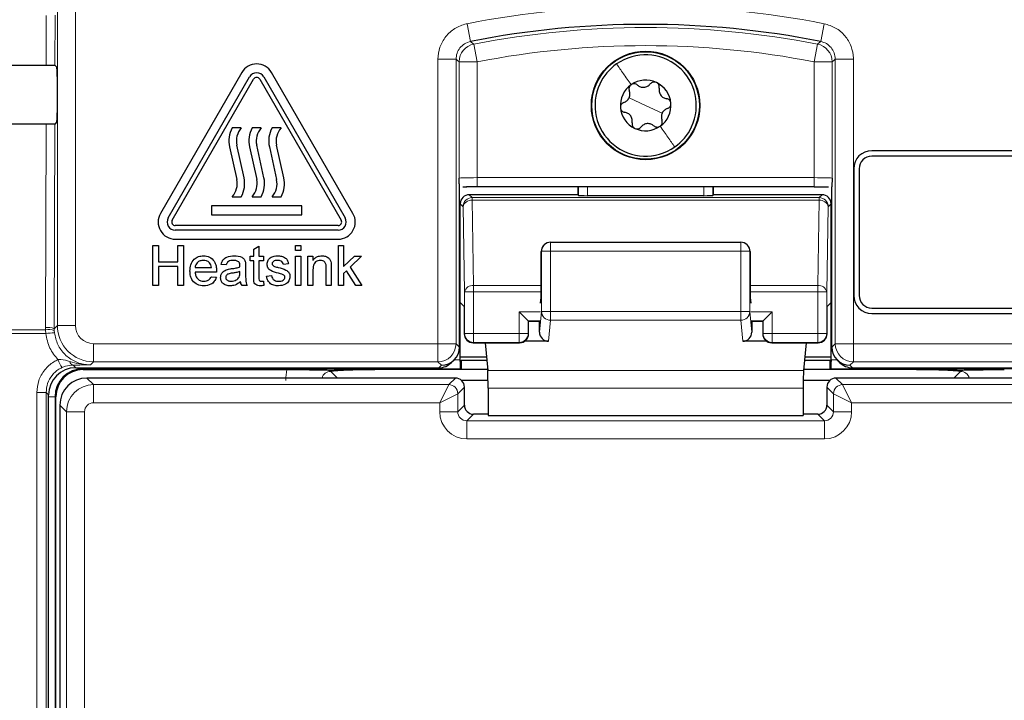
# Paper-space layout 'Blatt3' of a CAD drawing. Header units: millimetres. Extents: x 5 to 418, y 2 to 292.
# Tile 21 of 55: x 108 to 122, y 168 to 178. Entities that reach past the tile are written whole.
import ezdxf

# ---------------------------------------------------------------- set-up
doc = ezdxf.new("R2010")
doc.units = ezdxf.units.MM

psp = doc.layouts.new('Blatt3')

# ---------------------------------------------------------------- linework, layer by layer
at = {"color": 7, "linetype": 'Continuous', "lineweight": 18}
for p, q in [((108.85, 173.348), (108.85, 194.2651)), ((109.1, 194.2651), (109.1, 173.348)), ((108.6946, 176.9473), (108.6962, 177.6345)), ((108.8171, 177.6366), (108.8155, 176.9451)), ((114.5118, 177.5196), (114.5601, 177.2744)), ((119.4468, 177.5196), (119.3984, 177.2744)), ((114.6047, 177.2385), (114.6523, 176.9931)), ((119.3539, 177.2385), (119.3062, 176.9931)), ((114.1086, 177.0291), (114.3586, 177.0291)), ((114.1086, 173.098), (114.1086, 177.0291)), ((114.3586, 177.0291), (114.3586, 173.098)), ((119.6, 173.098), (119.6, 177.0291)), ((119.85, 177.0291), (119.6, 177.0291)), ((119.85, 177.0291), (119.85, 173.098)), ((114.4024, 175.3858), (114.4024, 176.9931)), ((114.4024, 176.9931), (114.6523, 176.9931)), ((114.6523, 176.9931), (114.6523, 175.3923)), ((119.3062, 176.9931), (119.5562, 176.9931)), ((119.3062, 175.3923), (119.3062, 176.9931)), ((119.5562, 176.9931), (119.5562, 175.3858)), ((116.9793, 176.3901), (116.7508, 176.4967)), ((116.9793, 176.3901), (117.2078, 176.2834)), ((108.6862, 173.3215), (108.6927, 176.1309)), ((108.8136, 176.1331), (108.807, 173.305)), ((114.6523, 175.2673), (114.6523, 175.3923)), ((114.6523, 175.3923), (119.3062, 175.3923)), ((119.3062, 175.2673), (119.3062, 175.3923)), ((116.0521, 175.1456), (116.0521, 175.2673)), ((116.1771, 175.2673), (116.1771, 175.1434)), ((117.7814, 175.1434), (117.7814, 175.2673)), ((117.9064, 175.2673), (117.9064, 175.1456)), ((114.541, 175.1565), (114.5816, 175.1159)), ((114.5816, 175.1159), (114.5816, 175.0793)), ((114.5816, 175.1159), (119.377, 175.1159)), ((119.377, 175.1159), (119.4176, 175.1565)), ((119.377, 175.0793), (119.377, 175.1159)), ((114.4566, 174.991), (114.416, 175.0315)), ((114.4771, 173.8133), (114.4566, 174.991)), ((114.5816, 175.0793), (114.6021, 173.9017)), ((114.5816, 175.0793), (119.377, 175.0793)), ((119.3564, 173.9017), (119.377, 175.0793)), ((119.502, 174.991), (119.4814, 173.8133)), ((119.5426, 175.0315), (119.502, 174.991)), ((115.6646, 174.3754), (115.6646, 174.5003)), ((118.2939, 174.3754), (118.2939, 174.5003)), ((115.5396, 174.3754), (115.5352, 174.371)), ((115.5396, 173.5438), (115.5396, 174.3754)), ((115.5396, 174.3754), (115.6646, 174.3754)), ((115.6646, 174.3754), (115.6646, 173.5438)), ((118.2939, 174.3754), (115.6646, 174.3754)), ((118.2939, 174.3754), (118.4189, 174.3754)), ((118.2939, 173.5438), (118.2939, 174.3754)), ((118.4189, 174.3754), (118.4189, 173.5438)), ((118.4233, 174.371), (118.4189, 174.3754)), ((114.6021, 173.9017), (114.6021, 173.8133)), ((114.6021, 173.9017), (115.5352, 173.9017)), ((118.4233, 173.9017), (119.3564, 173.9017)), ((119.3564, 173.8133), (119.3564, 173.9017)), ((114.4771, 173.24), (114.4771, 173.8133)), ((114.6021, 173.8133), (114.4771, 173.8133)), ((114.6021, 173.8133), (114.6021, 173.24)), ((114.6021, 173.8133), (115.5351, 173.8133)), ((118.4235, 173.8133), (119.3564, 173.8133)), ((119.3564, 173.24), (119.3564, 173.8133)), ((119.4814, 173.8133), (119.3564, 173.8133)), ((119.4814, 173.8133), (119.4814, 173.24)), ((115.2314, 173.24), (115.2314, 173.54)), ((115.5243, 173.54), (115.2314, 173.54)), ((115.5121, 173.2579), (115.5396, 173.5438)), ((115.5396, 173.5438), (115.6646, 173.5438)), ((115.6646, 173.4208), (115.6646, 173.5438)), ((115.6646, 173.5438), (118.2939, 173.5438)), ((118.2939, 173.4208), (118.2939, 173.5438)), ((118.2939, 173.5438), (118.4189, 173.5438)), ((118.4189, 173.5438), (118.4465, 173.2579)), ((118.7271, 173.54), (118.4342, 173.54)), ((118.7271, 173.54), (118.7271, 173.24)), ((108.807, 173.305), (108.85, 173.348)), ((109.1, 173.348), (108.85, 173.348)), ((115.3564, 173.4151), (115.3564, 173.24)), ((115.5222, 173.4151), (115.3564, 173.4151)), ((115.6646, 173.4208), (115.6367, 173.1313)), ((118.2939, 173.4208), (115.6646, 173.4208)), ((118.3218, 173.1313), (118.2939, 173.4208)), ((118.6021, 173.4151), (118.4364, 173.4151)), ((118.6021, 173.24), (118.6021, 173.4151)), ((108.69, 173.2386), (102.5994, 173.2386)), ((102.6001, 173.2913), (108.6868, 173.2913)), ((108.6868, 173.2913), (108.6862, 173.3215)), ((108.69, 173.2386), (108.6868, 173.2913)), ((108.807, 173.305), (108.8075, 173.2807)), ((108.8075, 173.2807), (108.81, 173.2491)), ((114.4724, 173.2353), (114.4771, 173.24)), ((114.6021, 173.24), (114.4771, 173.24)), ((114.6021, 173.24), (114.6021, 173.1151)), ((114.6021, 173.24), (115.2314, 173.24)), ((115.2314, 173.1151), (115.2314, 173.24)), ((115.3564, 173.24), (115.2314, 173.24)), ((115.3564, 173.24), (115.3612, 173.2353)), ((118.5974, 173.2353), (118.6021, 173.24)), ((118.7271, 173.24), (118.6021, 173.24)), ((118.7271, 173.24), (118.7271, 173.1151)), ((118.7271, 173.24), (119.3564, 173.24)), ((119.4814, 173.24), (119.3564, 173.24)), ((119.3564, 173.1151), (119.3564, 173.24)), ((119.4814, 173.24), (119.4862, 173.2353)), ((109.3499, 173.098), (109.3499, 172.848)), ((109.3499, 173.098), (114.1086, 173.098)), ((114.1086, 173.098), (114.1086, 172.848)), ((114.1086, 173.098), (114.3586, 173.098)), ((114.3586, 173.098), (114.4067, 173.0499)), ((114.6021, 173.1151), (114.5974, 173.1103)), ((114.6021, 173.1151), (115.2314, 173.1151)), ((115.2362, 173.1103), (115.2314, 173.1151)), ((118.7271, 173.1151), (118.7224, 173.1103)), ((118.7271, 173.1151), (119.3564, 173.1151)), ((119.3612, 173.1103), (119.3564, 173.1151)), ((119.5519, 173.0499), (119.6, 173.098)), ((119.6, 173.098), (119.85, 173.098)), ((119.85, 172.848), (119.85, 173.098)), ((119.85, 173.098), (124.6086, 173.098)), ((109.3499, 172.848), (109.3069, 172.805)), ((114.1086, 172.848), (109.3499, 172.848)), ((114.1566, 172.8), (114.1086, 172.848)), ((114.3361, 172.876), (114.416, 172.876)), ((119.5426, 172.876), (119.6225, 172.876)), ((119.85, 172.848), (119.802, 172.8)), ((124.6086, 172.848), (119.85, 172.848)), ((109.0674, 172.8019), (109.1042, 172.7651)), ((109.2043, 172.751), (109.2043, 172.7651)), ((114.4182, 172.751), (109.2043, 172.751)), ((109.2043, 172.751), (109.2043, 172.7401)), ((112.6289, 172.7152), (112.7211, 172.6231)), ((114.1216, 172.7651), (114.1566, 172.8)), ((119.1609, 172.729), (114.7977, 172.729)), ((124.7543, 172.751), (119.5404, 172.751)), ((119.802, 172.8), (119.8369, 172.7651)), ((121.2375, 172.6231), (121.3296, 172.7152)), ((109.2587, 172.6231), (109.3503, 172.5315)), ((109.3503, 172.2815), (109.3503, 172.5315)), ((109.3503, 172.5315), (114.2582, 172.5315)), ((114.1332, 172.2815), (114.2582, 172.5315)), ((114.2582, 172.5315), (114.3499, 172.6231)), ((119.6087, 172.6231), (119.7003, 172.5315)), ((119.7003, 172.5315), (124.6083, 172.5315)), ((119.7003, 172.5315), (119.8253, 172.2815)), ((108.7293, 172.3901), (108.6942, 172.4252)), ((114.1332, 172.2815), (114.3832, 172.4065)), ((114.4748, 172.4981), (114.3832, 172.4065)), ((114.3832, 172.4065), (114.3832, 172.1565)), ((119.1573, 172.483), (114.8013, 172.483)), ((119.5754, 172.4065), (119.4837, 172.4981)), ((119.5754, 172.1565), (119.5754, 172.4065)), ((119.5754, 172.4065), (119.8253, 172.2815)), ((108.8183, 172.3651), (108.7293, 172.3651)), ((108.8183, 172.3651), (108.8183, 144.1401)), ((108.8183, 172.3651), (108.8293, 172.3651)), ((114.1332, 172.2815), (109.3503, 172.2815)), ((114.1332, 172.1565), (114.1332, 172.2815)), ((124.6083, 172.2815), (119.8253, 172.2815)), ((119.8253, 172.2815), (119.8253, 172.1565)), ((108.9754, 172.1565), (108.8837, 172.2482)), ((108.9754, 167.9753), (108.9754, 172.1565)), ((109.2253, 172.1565), (108.9754, 172.1565)), ((109.2253, 172.1565), (109.2253, 167.9753)), ((114.1332, 172.1565), (114.3832, 172.1565)), ((114.3832, 172.1565), (114.4748, 172.2481)), ((114.5998, 172.1231), (114.5082, 172.0315)), ((119.4504, 172.0315), (119.3587, 172.1231)), ((119.4837, 172.2481), (119.5754, 172.1565)), ((119.8253, 172.1565), (119.5754, 172.1565)), ((114.5082, 171.7815), (114.5082, 172.0315)), ((114.5082, 172.0315), (119.4504, 172.0315)), ((119.4504, 171.7815), (119.4504, 172.0315)), ((119.4504, 171.7815), (114.5082, 171.7815))]:
    psp.add_line(p, q, dxfattribs=at)
at = {"color": 7, "linetype": 'Continuous', "lineweight": 25}
for p, q in [((108.8155, 176.9451), (108.8434, 176.9172)), ((108.8456, 176.7922), (108.8456, 176.2879)), ((111.3986, 176.8463), (110.2736, 174.8978)), ((110.3819, 174.8353), (111.5069, 176.7838)), ((110.436, 174.804), (111.561, 176.7526)), ((111.6476, 176.7526), (112.7726, 174.804)), ((111.7017, 176.7838), (112.8267, 174.8353)), ((112.935, 174.8978), (111.81, 176.8463)), ((108.8434, 176.1629), (108.8136, 176.1331)), ((111.3918, 176.079), (111.2668, 176.079)), ((111.6668, 176.079), (111.5418, 176.079)), ((111.9418, 176.079), (111.8168, 176.079)), ((111.2292, 175.8178), (111.3293, 175.368)), ((111.4294, 175.3902), (111.3293, 175.84)), ((111.5042, 175.8178), (111.6043, 175.368)), ((111.7044, 175.3902), (111.6043, 175.84)), ((111.7792, 175.8178), (111.8793, 175.368)), ((111.9794, 175.3902), (111.8793, 175.84)), ((124.6043, 175.7651), (120.1043, 175.7651)), ((124.6043, 175.6901), (120.1043, 175.6901)), ((119.8543, 175.5151), (119.8543, 173.7651)), ((119.9293, 175.5151), (119.9293, 173.7651)), ((114.4067, 173.0501), (114.4067, 175.2678)), ((114.452, 175.2662), (114.506, 175.2666)), ((119.3062, 175.2673), (114.6523, 175.2673)), ((116.0412, 175.2673), (116.0412, 175.1565)), ((117.9174, 175.1565), (117.9174, 175.2673)), ((119.5519, 173.0501), (119.5519, 175.2678)), ((111.2668, 175.129), (111.3918, 175.129)), ((111.5418, 175.129), (111.6668, 175.129)), ((111.8168, 175.129), (111.9418, 175.129)), ((116.0412, 175.1565), (114.541, 175.1565)), ((116.0521, 175.1456), (116.0412, 175.1565)), ((117.7814, 175.1434), (116.1771, 175.1434)), ((117.9174, 175.1565), (117.9064, 175.1456)), ((119.4176, 175.1565), (117.9174, 175.1565)), ((112.2293, 175.004), (110.9793, 175.004)), ((110.9793, 175.004), (110.9793, 174.879)), ((112.2293, 174.879), (112.2293, 175.004)), ((114.416, 173.667), (114.416, 175.0315)), ((119.5426, 173.667), (119.5426, 175.0315)), ((110.9793, 174.879), (112.2293, 174.879)), ((112.7293, 174.729), (110.4793, 174.729)), ((112.7293, 174.6665), (110.4793, 174.6665)), ((110.1677, 173.904), (110.1677, 174.454)), ((110.1677, 174.454), (110.2453, 174.454)), ((110.2453, 174.454), (110.2453, 174.2284)), ((110.4793, 174.5415), (112.7293, 174.5415)), ((110.5133, 174.2284), (110.5133, 174.454)), ((110.5133, 174.454), (110.5908, 174.454)), ((110.5908, 174.454), (110.5908, 173.904)), ((111.5639, 174.4038), (111.6344, 174.4439)), ((111.6344, 174.4439), (111.6344, 174.3059)), ((112.1421, 174.3835), (112.1421, 174.454)), ((112.1421, 174.454), (112.2126, 174.454)), ((112.2126, 174.454), (112.2126, 174.3835)), ((112.7356, 173.904), (112.7356, 174.454)), ((112.7356, 174.454), (112.8061, 174.454)), ((112.8061, 174.454), (112.8061, 174.1623)), ((115.5762, 174.4637), (115.5725, 174.46)), ((115.6646, 174.5003), (118.2939, 174.5003)), ((118.3861, 174.46), (118.3823, 174.4637)), ((111.5145, 174.2425), (111.5145, 174.3059)), ((111.5145, 174.3059), (111.5639, 174.3059)), ((111.5639, 174.3059), (111.5639, 174.4038)), ((111.6344, 174.3059), (111.6979, 174.3059)), ((111.6979, 174.3059), (111.6979, 174.2425)), ((112.2126, 174.3835), (112.1421, 174.3835)), ((112.1421, 173.904), (112.1421, 174.3059)), ((112.1421, 174.3059), (112.2126, 174.3059)), ((112.2126, 174.3059), (112.2126, 173.904)), ((112.3113, 173.904), (112.3113, 174.3059)), ((112.3113, 174.3059), (112.3818, 174.3059)), ((112.3818, 174.3059), (112.3818, 174.2498)), ((112.8061, 174.1623), (112.9536, 174.3059)), ((113.0517, 174.3059), (112.8974, 174.1556)), ((112.9536, 174.3059), (113.0517, 174.3059)), ((115.5352, 173.8601), (115.5352, 174.371)), ((118.4233, 174.371), (118.4233, 173.8601)), ((110.2453, 174.2284), (110.5133, 174.2284)), ((110.5133, 174.1649), (110.2453, 174.1649)), ((110.2453, 174.1649), (110.2453, 173.904)), ((110.5133, 173.904), (110.5133, 174.1649)), ((111.1831, 174.1861), (111.1126, 174.1931)), ((111.4511, 174.1646), (111.4511, 174.0785)), ((111.5639, 174.2425), (111.5145, 174.2425)), ((111.5639, 174.0169), (111.5639, 174.2425)), ((111.6344, 174.2425), (111.6344, 174.0144)), ((111.6979, 174.2425), (111.6344, 174.2425)), ((112.0434, 174.2002), (111.9729, 174.1931)), ((110.753, 174.1508), (110.9786, 174.1508)), ((111.0488, 174.0873), (110.753, 174.0873)), ((111.3732, 174.0739), (111.3735, 174.0944)), ((111.7402, 174.0309), (111.8107, 174.038)), ((112.3818, 174.1195), (112.3818, 173.904)), ((112.5652, 173.904), (112.5652, 174.144)), ((112.6357, 174.1499), (112.6357, 173.904)), ((112.8466, 174.1062), (112.8061, 174.0667)), ((112.8061, 174.0667), (112.8061, 173.904)), ((112.9764, 173.904), (112.8466, 174.1062)), ((112.8974, 174.1556), (113.0588, 173.904)), ((110.2453, 173.904), (110.1677, 173.904)), ((110.5908, 173.904), (110.5133, 173.904)), ((110.9779, 174.0239), (111.047, 174.0168)), ((111.4722, 173.904), (111.4017, 173.904)), ((111.6979, 173.9622), (111.7049, 173.903)), ((112.2126, 173.904), (112.1421, 173.904)), ((112.3818, 173.904), (112.3113, 173.904)), ((112.6357, 173.904), (112.5652, 173.904)), ((112.8061, 173.904), (112.7356, 173.904)), ((113.0588, 173.904), (112.9764, 173.904)), ((114.4724, 173.6106), (114.416, 173.667)), ((114.416, 172.876), (114.416, 173.667)), ((115.5243, 173.6584), (115.5334, 173.7365)), ((118.4252, 173.7365), (118.4342, 173.6584)), ((119.5426, 173.667), (119.4862, 173.6106)), ((119.5426, 172.876), (119.5426, 173.667)), ((114.4724, 173.6106), (114.4724, 173.2353)), ((115.2314, 173.54), (115.3564, 173.4151)), ((118.6021, 173.4151), (118.7271, 173.54)), ((119.4862, 173.2353), (119.4862, 173.6106)), ((120.1043, 173.5901), (124.6043, 173.5901)), ((120.1043, 173.5151), (124.6043, 173.5151)), ((115.3564, 173.4151), (115.3612, 173.4103)), ((115.3612, 173.2353), (115.3612, 173.4103)), ((115.513, 173.4059), (115.3612, 173.4059)), ((115.5121, 173.2579), (115.5121, 173.4059)), ((118.5974, 173.4059), (118.4456, 173.4059)), ((118.4465, 173.4059), (118.4465, 173.2579)), ((118.6021, 173.4151), (118.5974, 173.4103)), ((118.5974, 173.4103), (118.5974, 173.2353)), ((114.5974, 173.1103), (115.2362, 173.1103)), ((114.761, 173.1103), (114.7977, 172.729)), ((115.6367, 173.1313), (115.3055, 173.1313)), ((118.6531, 173.1313), (118.3218, 173.1313)), ((118.7224, 173.1103), (119.3612, 173.1103)), ((119.1976, 173.1103), (119.1609, 172.729)), ((114.4067, 173.0499), (114.4067, 173.0501)), ((119.5519, 173.0499), (119.5519, 173.0501)), ((114.2985, 172.8383), (114.3334, 172.8733)), ((114.416, 172.9149), (114.7798, 172.9149)), ((114.4291, 172.8664), (114.416, 172.8534)), ((114.416, 172.8534), (114.416, 172.8534)), ((114.7845, 172.8664), (114.4291, 172.8664)), ((114.4291, 172.8664), (114.4291, 172.7401)), ((119.5295, 172.8664), (119.1741, 172.8664)), ((119.1788, 172.9149), (119.5426, 172.9149)), ((119.5425, 172.8534), (119.5295, 172.8664)), ((119.5295, 172.7401), (119.5295, 172.8664)), ((119.5425, 172.8534), (119.5426, 172.8534)), ((119.6251, 172.8733), (119.6601, 172.8383)), ((109.1042, 172.7651), (114.1216, 172.7651)), ((109.2043, 172.7401), (112.023, 172.7401)), ((114.4291, 172.7401), (113.2375, 172.7401)), ((114.4291, 172.7401), (114.4182, 172.751)), ((114.7966, 172.7401), (114.4291, 172.7401)), ((119.5295, 172.7401), (119.1619, 172.7401)), ((119.5404, 172.751), (119.5295, 172.7401)), ((120.7211, 172.7401), (119.5295, 172.7401)), ((119.8369, 172.7651), (124.8543, 172.7651)), ((114.3499, 172.6231), (109.2587, 172.6231)), ((114.8009, 172.5894), (114.4352, 172.5894)), ((119.5233, 172.5894), (119.1577, 172.5894)), ((124.6999, 172.6231), (119.6087, 172.6231)), ((114.4748, 172.2481), (114.4748, 172.4981)), ((114.8013, 172.483), (114.8013, 172.1057)), ((119.1573, 172.483), (119.1573, 172.1057)), ((119.4837, 172.4981), (119.4837, 172.2481)), ((108.7293, 144.1409), (108.7293, 172.3901)), ((108.8293, 144.1401), (108.8293, 172.3651)), ((108.8837, 172.2482), (108.8837, 144.2569)), ((114.8013, 172.1231), (114.5998, 172.1231)), ((119.3587, 172.1231), (119.1573, 172.1231)), ((114.8013, 172.1057), (119.1573, 172.1057))]:
    psp.add_line(p, q, dxfattribs=at)
at = {"color": 7, "linetype": 'Continuous', "lineweight": 18, "flags": 128}
for points in [[(114.5601, 177.2744), (114.569, 177.2672), (114.6047, 177.2385)], [(119.3539, 177.2385), (119.3628, 177.2456), (119.3984, 177.2744)], [(114.4024, 176.9931), (114.3804, 177.0112), (114.3586, 177.0291)], [(119.6, 177.0291), (119.5782, 177.0112), (119.5562, 176.9931)]]:
    psp.add_lwpolyline(points, dxfattribs=at)
at = {"color": 7, "linetype": 'Continuous', "lineweight": 25}
for radius in [0.75, 0.743]:
    psp.add_circle((116.9793, 176.3901), radius, dxfattribs=at)
at = {"color": 7, "linetype": 'Continuous', "lineweight": 18}
for centre, radius, start, end in [((116.9793, 165.0151), 12.7457, 78.83718, 101.16282), ((116.9793, 165.0151), 12.4519, 79.00614, 100.99386), ((114.6524, 176.993), 0.25, 101.01001, 179.98385), ((116.9793, 165.0151), 12.202, 79.00614, 100.99386), ((119.3062, 176.993), 0.25, 0.01615, 78.98999), ((114.5816, 174.9909), 0.125, 90.02044, 179.97956), ((119.377, 174.9909), 0.125, 0.02044, 89.97956), ((114.5673, 174.9669), 0.1133, 82.77494, 167.76207), ((119.3913, 174.9669), 0.1133, 12.23793, 97.22506), ((115.6646, 174.3754), 0.1249, 135.00151, 180.01956), ((118.294, 174.3754), 0.1249, 359.98044, 44.99849), ((114.5879, 173.7893), 0.1133, 82.77494, 167.76207), ((119.3707, 173.7893), 0.1133, 12.23793, 97.22506), ((115.6641, 173.5453), 0.1245, 180.67094, 270.24638), ((118.2945, 173.5453), 0.1245, 269.75362, 359.32906), ((109.35, 173.348), 0.5, 180.00873, 269.99127), ((108.7138, 173.0744), 0.2486, 67.99072, 96.38533), ((108.7261, 173.0445), 0.2499, 70.98206, 99.03542), ((108.8656, 171.9223), 1.328, 92.40107, 97.60084), ((114.6022, 173.2401), 0.125, 180.02044, 269.97956), ((115.2314, 173.2401), 0.125, 270.02044, 359.97956), ((118.7272, 173.2401), 0.125, 180.02044, 269.97956), ((119.3564, 173.2401), 0.125, 270.02044, 359.97956), ((114.1085, 173.0981), 0.2501, 270.02044, 359.97956), ((119.85, 173.0981), 0.2501, 180.02044, 269.97956), ((109.5881, 173.1768), 0.789, 202.29968, 211.2844), ((109.0829, 172.8655), 0.0655, 191.35144, 256.33214), ((114.2582, 172.4065), 0.125, 0.02044, 89.97956), ((119.7004, 172.4065), 0.125, 90.02044, 179.97956), ((108.5967, 173.6212), 1.1999, 268.48547, 274.66127)]:
    psp.add_arc(centre, radius, start, end, dxfattribs=at)
at = {"color": 7, "linetype": 'Continuous', "lineweight": 25}
for centre, radius, start, end in [((116.9793, 165.0151), 12.4957, 78.83718, 101.16282), ((116.9793, 176.3901), 0.7, 334.98633, 124.98633), ((111.6043, 176.7276), 0.2375, 30, 150), ((116.9793, 176.3901), 0.7, 124.98633, 154.98633), ((111.6043, 176.7276), 0.1125, 30, 150), ((111.6043, 176.7276), 0.05, 30, 150), ((116.9793, 176.3901), 0.7, 154.98633, 304.98633), ((116.9793, 176.3901), 0.35, 124.98633, 184.98633), ((116.9793, 176.3901), 0.35, 64.98633, 124.98633), ((116.9793, 176.3901), 0.35, 4.98633, 64.98633), ((116.9793, 176.3901), 0.35, 184.98633, 244.98633), ((116.9793, 176.3901), 0.35, 304.98633, 4.98633), ((111.593, 175.8987), 0.3727, 151.07214, 192.54608), ((111.593, 175.8987), 0.2701, 138.13844, 192.54608), ((111.868, 175.8987), 0.3727, 151.07214, 192.54608), ((111.868, 175.8987), 0.2701, 138.13844, 192.54608), ((112.143, 175.8987), 0.3727, 151.07214, 192.54608), ((112.143, 175.8987), 0.2701, 138.13844, 192.54608), ((116.9793, 176.3901), 0.35, 244.98633, 304.98633), ((116.9793, 176.3901), 0.7, 304.98633, 334.98633), ((120.1043, 175.5151), 0.25, 90, 180), ((120.1043, 175.5151), 0.175, 90, 180), ((111.0656, 175.3093), 0.3727, 331.07214, 12.54608), ((111.3406, 175.3093), 0.3727, 331.07214, 12.54608), ((111.6156, 175.3093), 0.3727, 331.07214, 12.54608), ((111.0656, 175.3093), 0.2701, 318.13844, 12.54608), ((111.3406, 175.3093), 0.2701, 318.13844, 12.54608), ((111.6156, 175.3093), 0.2701, 318.13844, 12.54608), ((110.4793, 174.779), 0.2375, 150, 270), ((112.7293, 174.779), 0.2375, 270, 30), ((110.4793, 174.779), 0.1125, 150, 270), ((110.4793, 174.779), 0.05, 150, 270), ((112.7293, 174.779), 0.1125, 270, 30), ((112.7293, 174.779), 0.05, 270, 30), ((115.6646, 174.3754), 0.125, 90, 135), ((118.2939, 174.3754), 0.125, 45, 90), ((120.1043, 173.7651), 0.25, 180, 270), ((120.1043, 173.7651), 0.175, 180, 270), ((114.5974, 173.2353), 0.125, 180.02044, 269.97956), ((115.2362, 173.2353), 0.125, 270.02044, 359.97956), ((118.7224, 173.2353), 0.125, 180.02044, 269.97956), ((119.3612, 173.2353), 0.125, 270.02044, 359.97956), ((109.2043, 172.3651), 0.3859, 90, 180), ((109.2043, 172.3651), 0.375, 90, 180), ((114.3498, 172.4981), 0.125, 0.02044, 89.97956), ((119.6088, 172.4981), 0.125, 90.02044, 179.97956)]:
    psp.add_arc(centre, radius, start, end, dxfattribs=at)
for centre, major_axis, ratio, start_param, end_param in [((116.9793, 181.2859), (248.6975, 0), 0.0174551, 4.6626092, 4.6790706), ((108.8434, 176.7922), (0, 0.125), 0.0174551, 4.712389, 6.265732), ((108.8434, 176.2879), (0, 0.125), 0.0174551, 3.1590459, 4.712389), ((116.9793, 171.8144), (247.4302, 0), 0.0174551, 1.6042931, 1.6208313), ((114.6523, 175.2607), (0.375, 0), 0.0174551, 1.5707963, 1.9794839), ((114.541, 175.0315), (0.0884, -0.0884), 0.9996955, 2.3563468, 3.9268385), ((116.1771, 175.1456), (0.125, 0), 0.0174551, 3.1590459, 4.712389), ((117.7814, 175.1456), (0.125, 0), 0.0174551, 4.712389, 6.265732), ((119.4175, 175.0315), (-0.0884, -0.0884), 0.9996955, 2.3563468, 3.9268385), ((115.6624, 174.3732), (0.1179, 0.0489), 0.9756194, 1.9722982, 2.7400908), ((118.2961, 174.3732), (0.1179, -0.0489), 0.9756194, 0.4015019, 1.1692945), ((115.6603, 174.371), (0.0884, 0.0884), 0.9996955, 2.3385889, 2.3563468), ((118.2983, 174.371), (0.0884, -0.0884), 0.9996955, 0.7852459, 0.8030037), ((115.5331, 173.8601), (0, 0.125), 0.0174551, 3.2911086, 4.712389), ((118.4255, 173.8601), (0, 0.125), 0.0174551, 1.5707963, 2.9920767), ((115.6371, 173.2583), (-0.0122, -0.1265), 0.9838215, 4.8099607, 6.3776443), ((118.3214, 173.2583), (-0.0122, 0.1265), 0.9838215, 3.0471336, 4.6148173), ((114.1566, 173.05), (0.25, 0), 0.9996955, 4.712389, 6.2828806), ((119.802, 173.05), (0.25, 0), 0.9996955, 3.1418973, 4.712389), ((114.1217, 173.0151), (0.1768, 0.1768), 0.9996955, 3.9268385, 4.712389), ((114.4138, 172.876), (0, 0.125), 0.0174551, 4.5305121, 4.712389), ((114.4182, 172.876), (0, 0.125), 0.0174551, 1.7526732, 3.1241394), ((119.5404, 172.876), (0, 0.125), 0.0174551, 3.1590459, 4.5305121), ((119.5447, 172.876), (0, 0.125), 0.0174551, 1.5707963, 1.7526732), ((119.8369, 173.0151), (0.1768, -0.1768), 0.9996955, 4.712389, 5.4979394), ((109.1043, 172.39), (-0.2652, 0.2652), 0.9996955, 5.4979394, 7.0684312), ((114.7969, 172.483), (0, 0.25), 0.0174551, 4.712389, 6.103873), ((119.1616, 172.483), (0, 0.25), 0.0174551, 0.1793123, 1.5707963), ((109.2587, 172.2481), (0.2652, 0.2652), 0.9998985, 0.7855505, 2.3560422), ((114.5999, 172.2482), (0.0885, 0.0885), 0.9984793, 2.3563468, 3.9268385), ((119.3586, 172.2482), (0.0885, -0.0885), 0.9984793, 5.4979394, 7.0684312)]:
    psp.add_ellipse(centre, major_axis=major_axis, ratio=ratio, start_param=start_param, end_param=end_param, dxfattribs=at)
at = {"color": 7, "linetype": 'Continuous', "lineweight": 18}
for centre, major_axis, ratio, start_param, end_param in [((114.6523, 175.3857), (0.25, 0), 0.0261826, 1.5707963, 3.1241394), ((119.3062, 175.3857), (0.25, 0), 0.0261826, 0.0174533, 1.5707963), ((109.35, 173.348), (-0.1768, -0.1768), 0.9996955, 5.4979394, 7.0684312), ((112.6307, 172.5887), (0.4432, -0.4432), 0.9972647, 3.684069, 3.9256213), ((112.6307, 172.5887), (0.0906, -0.0906), 0.9759379, 2.357564, 3.6635835), ((121.3279, 172.5887), (0.0906, 0.0906), 0.9759379, 5.7611944, 7.0672139), ((109.3503, 172.1565), (0.2652, 0.2652), 0.9998985, 0.7855505, 2.3560422), ((109.3503, 172.1565), (-0.0884, 0.0884), 0.9996955, 5.4979394, 7.0684312), ((114.5083, 172.1566), (-0.2652, -0.2652), 0.9996955, 5.4979394, 7.0684312), ((114.5083, 172.1566), (0.0885, 0.0885), 0.9984793, 2.3563468, 3.9268385), ((119.4503, 172.1566), (0.2652, -0.2652), 0.9996955, 5.4979394, 7.0684312), ((119.4503, 172.1566), (0.0885, -0.0885), 0.9984793, 5.4979394, 7.0684312)]:
    psp.add_ellipse(centre, major_axis=major_axis, ratio=ratio, start_param=start_param, end_param=end_param, dxfattribs=at)
for points, knots in [([(114.5118, 177.5196), (114.5074, 177.5187), (114.4483, 177.5065), (114.3382, 177.461), (114.2114, 177.3475), (114.1252, 177.1978), (114.1141, 177.0853), (114.1086, 177.0291)], [0, 0, 0, 0, 0.019366, 0.2645085, 0.5096539, 0.7548276, 1, 1, 1, 1]), ([(119.85, 177.0291), (119.8499, 177.0336), (119.8494, 177.0939), (119.8261, 177.2108), (119.7392, 177.3571), (119.6091, 177.4707), (119.5009, 177.5033), (119.4468, 177.5196)], [0, 0, 0, 0, 0.019366, 0.2645085, 0.5096539, 0.7548276, 1, 1, 1, 1]), ([(114.3586, 177.0291), (114.3613, 177.0573), (114.3668, 177.1136), (114.41, 177.1879), (114.4748, 177.248), (114.531, 177.2654), (114.5601, 177.2744)], [0, 0, 0, 0, 0.24526567, 0.4904926, 0.73568952, 1, 1, 1, 1]), ([(119.3984, 177.2744), (119.4255, 177.2662), (119.4797, 177.2499), (119.5443, 177.1932), (119.5906, 177.118), (119.5968, 177.0595), (119.6, 177.0291)], [0, 0, 0, 0, 0.2452657, 0.4904926, 0.7356895, 1, 1, 1, 1]), ([(108.8581, 172.8774), (108.8168, 172.9285), (108.7309, 173.0348), (108.7039, 173.169), (108.69, 173.2386)], [0, 0, 0, 0, 0.48103461, 1, 1, 1, 1]), ([(108.81, 173.2491), (108.8217, 173.194), (108.845, 173.0836), (108.9471, 172.9445), (109.0855, 172.846), (109.2137, 172.8081), (109.2882, 172.8056), (109.3069, 172.805)], [0, 0, 0, 0, 0.2308041, 0.461566, 0.6921519, 0.9228561, 1, 1, 1, 1]), ([(108.565, 172.4217), (108.5705, 172.478), (108.5815, 172.5908), (108.6679, 172.7402), (108.7688, 172.8324), (108.8385, 172.8676), (108.8581, 172.8774)], [0, 0, 0, 0, 0.2949123, 0.5898446, 0.8848018, 1, 1, 1, 1]), ([(108.8581, 172.8774), (108.8721, 172.8784), (108.928, 172.8823), (108.9798, 172.8653), (109.0187, 172.8526)], [0, 0, 0, 0, 0.24926054, 1, 1, 1, 1]), ([(109.0187, 172.8526), (109.0638, 172.8399), (109.1482, 172.816), (109.2425, 172.806), (109.2928, 172.805), (109.3033, 172.805), (109.3062, 172.805), (109.3069, 172.805)], [0, 0, 0, 0, 0.4756077, 0.8917214, 0.9704577, 0.9926212, 1, 1, 1, 1]), ([(109.3069, 172.805), (109.3064, 172.805), (109.2682, 172.8044), (109.1929, 172.8033), (109.1091, 172.8023), (109.0674, 172.8019)], [0, 0, 0, 0, 0.0064752, 0.5065287, 1, 1, 1, 1]), ([(108.9138, 172.7671), (108.8992, 172.7597), (108.8469, 172.7333), (108.7713, 172.6641), (108.7065, 172.5521), (108.6983, 172.4675), (108.6942, 172.4252)], [0, 0, 0, 0, 0.1151457, 0.4100518, 0.7050246, 1, 1, 1, 1]), ([(109.0674, 172.8019), (109.0329, 172.7994), (108.9842, 172.7959), (108.9297, 172.7736), (108.9138, 172.7671)], [0, 0, 0, 0, 0.7098925, 1, 1, 1, 1]), ([(108.588, 144.0726), (108.588, 144.1558), (108.5875, 144.5716), (108.5855, 146.318), (108.5781, 153.3054), (108.5704, 162.3394), (108.5663, 170.046), (108.565, 172.4217)], [0, 0, 0, 0, 0.0088087, 0.0440433, 0.1849823, 0.7487663, 1, 1, 1, 1]), ([(108.6942, 172.4252), (108.6969, 167.6989), (108.7023, 158.2447), (108.7123, 148.8026), (108.7173, 144.0807)], [0, 0, 0, 0, 0.49991681, 1, 1, 1, 1])]:
    psp.add_open_spline(points, degree=3, knots=knots, dxfattribs=at)
at = {"color": 7, "linetype": 'Continuous', "lineweight": 25}
for points, knots in [([(108.6946, 176.9473), (108.7086, 176.9472), (108.7364, 176.9472), (108.773, 176.9468), (108.8003, 176.9462), (108.8135, 176.9456), (108.815, 176.9452), (108.8155, 176.9451)], [0, 0, 0, 0, 0.2200494, 0.440072, 0.6608389, 0.8830395, 1, 1, 1, 1]), ([(116.7786, 176.6768), (116.7724, 176.6714), (116.7599, 176.6606), (116.7501, 176.6382), (116.7474, 176.6149), (116.7516, 176.6007), (116.7537, 176.5936)], [0, 0, 0, 0, 0.2492338, 0.4997272, 0.7493458, 1, 1, 1, 1]), ([(116.8653, 176.6717), (116.8593, 176.6762), (116.8475, 176.6849), (116.8247, 176.6904), (116.8002, 176.6888), (116.7858, 176.6808), (116.7786, 176.6768)], [0, 0, 0, 0, 0.25085118, 0.49981935, 0.74999452, 1, 1, 1, 1]), ([(116.8653, 176.6717), (116.8782, 176.6625), (116.8975, 176.6485), (116.9309, 176.641), (116.9573, 176.6402), (116.9831, 176.6455), (117.0149, 176.6586), (117.0316, 176.6758), (117.0428, 176.6872)], [0, 0, 0, 0, 0.2491389, 0.3742728, 0.4988786, 0.6239691, 0.7497342, 1, 1, 1, 1]), ([(117.1273, 176.7072), (117.1195, 176.7099), (117.1039, 176.7153), (117.0796, 176.7126), (117.058, 176.7033), (117.0479, 176.6926), (117.0428, 176.6872)], [0, 0, 0, 0, 0.2492337, 0.4997272, 0.7493456, 1, 1, 1, 1]), ([(117.1662, 176.6296), (117.1671, 176.637), (117.1688, 176.6516), (117.1621, 176.6741), (117.1485, 176.6945), (117.1344, 176.703), (117.1273, 176.7072)], [0, 0, 0, 0, 0.2508535, 0.4998224, 0.7499966, 1, 1, 1, 1]), ([(117.1662, 176.6296), (117.1646, 176.6138), (117.1622, 176.5901), (117.1724, 176.5574), (117.1849, 176.5342), (117.2024, 176.5144), (117.2297, 176.4935), (117.2529, 176.4876), (117.2684, 176.4837)], [0, 0, 0, 0, 0.24914141, 0.37427544, 0.49888076, 0.62397075, 0.74973531, 1, 1, 1, 1]), ([(116.6783, 176.4322), (116.6928, 176.4387), (116.7146, 176.4485), (116.7378, 176.4736), (116.7516, 176.496), (116.76, 176.5211), (116.7645, 176.5552), (116.758, 176.5783), (116.7537, 176.5936)], [0, 0, 0, 0, 0.24908813, 0.37421967, 0.49883534, 0.62393704, 0.74971318, 1, 1, 1, 1]), ([(117.328, 176.4205), (117.3264, 176.4286), (117.3233, 176.4448), (117.3088, 176.4645), (117.2899, 176.4785), (117.2756, 176.4819), (117.2684, 176.4837)], [0, 0, 0, 0, 0.24923689, 0.49972717, 0.74934388, 1, 1, 1, 1]), ([(116.6783, 176.4322), (116.6715, 176.4292), (116.658, 176.4234), (116.6419, 176.4063), (116.631, 176.3844), (116.6307, 176.3679), (116.6306, 176.3596)], [0, 0, 0, 0, 0.2507928, 0.4997404, 0.7499403, 1, 1, 1, 1]), ([(116.6306, 176.3596), (116.6322, 176.3516), (116.6353, 176.3354), (116.6498, 176.3156), (116.6686, 176.3016), (116.683, 176.2982), (116.6902, 176.2965)], [0, 0, 0, 0, 0.2492369, 0.4997272, 0.7493439, 1, 1, 1, 1]), ([(117.2802, 176.3479), (117.2658, 176.3414), (117.244, 176.3317), (117.2208, 176.3065), (117.2069, 176.2841), (117.1986, 176.2591), (117.1941, 176.2249), (117.2006, 176.2018), (117.2049, 176.1865)], [0, 0, 0, 0, 0.2490881, 0.3742197, 0.4988353, 0.623937, 0.7497132, 1, 1, 1, 1]), ([(117.2802, 176.3479), (117.287, 176.3509), (117.3005, 176.3568), (117.3167, 176.3738), (117.3276, 176.3957), (117.3278, 176.4122), (117.328, 176.4205)], [0, 0, 0, 0, 0.2507928, 0.4997404, 0.7499403, 1, 1, 1, 1]), ([(116.7923, 176.1505), (116.7939, 176.1663), (116.7964, 176.19), (116.7862, 176.2227), (116.7737, 176.2459), (116.7562, 176.2657), (116.7289, 176.2866), (116.7056, 176.2925), (116.6902, 176.2965)], [0, 0, 0, 0, 0.2491414, 0.3742754, 0.4988808, 0.6239708, 0.7497353, 1, 1, 1, 1]), ([(108.8136, 176.1331), (108.8119, 176.1329), (108.8086, 176.1324), (108.786, 176.1317), (108.7533, 176.1312), (108.72, 176.131), (108.6994, 176.1309), (108.6927, 176.1309)], [0, 0, 0, 0, 0.2249602, 0.4499611, 0.6737641, 0.8951284, 1, 1, 1, 1]), ([(116.7923, 176.1505), (116.7915, 176.1431), (116.7898, 176.1285), (116.7965, 176.106), (116.81, 176.0856), (116.8242, 176.0771), (116.8313, 176.0729)], [0, 0, 0, 0, 0.2508535, 0.4998224, 0.7499966, 1, 1, 1, 1]), ([(116.8313, 176.0729), (116.8391, 176.0702), (116.8546, 176.0648), (116.879, 176.0675), (116.9006, 176.0768), (116.9107, 176.0875), (116.9158, 176.0929)], [0, 0, 0, 0, 0.2492337, 0.4997272, 0.7493456, 1, 1, 1, 1]), ([(117.0933, 176.1084), (117.0804, 176.1177), (117.061, 176.1316), (117.0276, 176.1391), (117.0013, 176.1399), (116.9755, 176.1347), (116.9437, 176.1215), (116.9269, 176.1043), (116.9158, 176.0929)], [0, 0, 0, 0, 0.2491389, 0.3742728, 0.4988786, 0.6239691, 0.7497342, 1, 1, 1, 1]), ([(117.0933, 176.1084), (117.0992, 176.104), (117.1111, 176.0952), (117.1339, 176.0897), (117.1583, 176.0913), (117.1728, 176.0993), (117.18, 176.1033)], [0, 0, 0, 0, 0.2508512, 0.4998193, 0.7499945, 1, 1, 1, 1]), ([(117.18, 176.1033), (117.1862, 176.1087), (117.1987, 176.1195), (117.2085, 176.1419), (117.2112, 176.1653), (117.207, 176.1794), (117.2049, 176.1865)], [0, 0, 0, 0, 0.2492338, 0.4997272, 0.7493458, 1, 1, 1, 1]), ([(114.4067, 175.2678), (114.4066, 175.2684), (114.4063, 175.2704), (114.4059, 175.2759), (114.4054, 175.2854), (114.4049, 175.2968), (114.4044, 175.3123), (114.4038, 175.333), (114.403, 175.3591), (114.4026, 175.3773), (114.4024, 175.3855), (114.4024, 175.3858)], [0, 0, 0, 0, 0.048256, 0.1490418, 0.2613309, 0.3850878, 0.4691264, 0.6471899, 0.8412421, 0.9942514, 1, 1, 1, 1]), ([(119.3062, 175.2673), (119.3356, 175.2672), (119.4069, 175.2672), (119.4696, 175.2666), (119.5065, 175.2662)], [0, 0, 0, 0, 0.4113583, 1, 1, 1, 1]), ([(119.5562, 175.3858), (119.5562, 175.3855), (119.5558, 175.3696), (119.555, 175.3378), (119.5539, 175.3018), (119.5528, 175.2777), (119.5522, 175.2711), (119.5519, 175.2678)], [0, 0, 0, 0, 0.0057511, 0.3096842, 0.615014, 0.8055474, 1, 1, 1, 1]), ([(110.6825, 174.1015), (110.6842, 174.1314), (110.6877, 174.1908), (110.7322, 174.2642), (110.7981, 174.3071), (110.8448, 174.311), (110.8682, 174.313)], [0, 0, 0, 0, 0.28074755, 0.5597747, 0.77966635, 1, 1, 1, 1]), ([(110.8682, 174.313), (110.8974, 174.3096), (110.9557, 174.3029), (111.0178, 174.244), (111.0457, 174.1738), (111.048, 174.1282), (111.0492, 174.1054)], [0, 0, 0, 0, 0.2793662, 0.5583982, 0.7788851, 1, 1, 1, 1]), ([(111.1126, 174.1931), (111.1191, 174.215), (111.132, 174.2586), (111.2015, 174.3073), (111.2593, 174.3108), (111.2947, 174.313)], [0, 0, 0, 0, 0.2804297, 0.5593032, 1, 1, 1, 1]), ([(111.2947, 174.313), (111.3315, 174.311), (111.3827, 174.3083), (111.4354, 174.2662), (111.4436, 174.2386), (111.4477, 174.2248)], [0, 0, 0, 0, 0.5592531, 0.7791951, 1, 1, 1, 1]), ([(111.7914, 174.2848), (111.8087, 174.294), (111.8396, 174.3105), (111.8744, 174.3122), (111.8898, 174.313)], [0, 0, 0, 0, 0.5589377, 1, 1, 1, 1]), ([(111.8898, 174.313), (111.9095, 174.3118), (111.949, 174.3094), (112.0018, 174.2879), (112.0342, 174.2461), (112.0403, 174.2155), (112.0434, 174.2002)], [0, 0, 0, 0, 0.2807369, 0.5604275, 0.7794497, 1, 1, 1, 1]), ([(112.3818, 174.2498), (112.3901, 174.2605), (112.4066, 174.2817), (112.4483, 174.3078), (112.4831, 174.311), (112.5043, 174.313)], [0, 0, 0, 0, 0.2805539, 0.5608154, 1, 1, 1, 1]), ([(112.5043, 174.313), (112.5207, 174.3116), (112.5534, 174.3089), (112.5957, 174.2878), (112.6221, 174.2534), (112.6288, 174.2283), (112.6321, 174.2158)], [0, 0, 0, 0, 0.28021554, 0.55997122, 0.77963587, 1, 1, 1, 1]), ([(110.8679, 174.2495), (110.8522, 174.2482), (110.8207, 174.2456), (110.7828, 174.2211), (110.7587, 174.1876), (110.7549, 174.1631), (110.753, 174.1508)], [0, 0, 0, 0, 0.2801903, 0.5597279, 0.7796424, 1, 1, 1, 1]), ([(110.9528, 174.2158), (110.9387, 174.2269), (110.9136, 174.2467), (110.8819, 174.2487), (110.8679, 174.2495)], [0, 0, 0, 0, 0.5585118, 1, 1, 1, 1]), ([(110.9786, 174.1508), (110.9768, 174.1642), (110.9735, 174.1882), (110.9591, 174.2074), (110.9528, 174.2158)], [0, 0, 0, 0, 0.5606744, 1, 1, 1, 1]), ([(111.2821, 174.2495), (111.27, 174.2491), (111.2461, 174.2484), (111.2128, 174.2378), (111.1924, 174.213), (111.1862, 174.195), (111.1831, 174.1861)], [0, 0, 0, 0, 0.2808547, 0.5597509, 0.7794996, 1, 1, 1, 1]), ([(111.3553, 174.2283), (111.3426, 174.2356), (111.3198, 174.2487), (111.2936, 174.2493), (111.2821, 174.2495)], [0, 0, 0, 0, 0.5578706, 1, 1, 1, 1]), ([(111.3735, 174.1743), (111.3733, 174.1855), (111.3728, 174.2056), (111.3607, 174.2214), (111.3553, 174.2283)], [0, 0, 0, 0, 0.5619027, 1, 1, 1, 1]), ([(111.3732, 174.1578), (111.3732, 174.1609), (111.3733, 174.1664), (111.3735, 174.1719), (111.3735, 174.1743)], [0, 0, 0, 0, 0.5600235, 1, 1, 1, 1]), ([(111.4477, 174.2248), (111.4489, 174.2136), (111.4511, 174.1936), (111.4511, 174.1734), (111.4511, 174.1646)], [0, 0, 0, 0, 0.5598174, 1, 1, 1, 1]), ([(111.7472, 174.1964), (111.7499, 174.2159), (111.7546, 174.2507), (111.7801, 174.2743), (111.7914, 174.2848)], [0, 0, 0, 0, 0.5589275, 1, 1, 1, 1]), ([(111.9037, 174.0707), (111.8679, 174.0798), (111.8232, 174.0912), (111.7776, 174.1219), (111.7539, 174.1505), (111.7499, 174.1781), (111.7472, 174.1964)], [0, 0, 0, 0, 0.50132085, 0.62659212, 0.75181718, 1, 1, 1, 1]), ([(111.895, 174.2495), (111.8779, 174.2491), (111.8523, 174.2485), (111.828, 174.2306), (111.8189, 174.2162), (111.8181, 174.2078), (111.8177, 174.2036)], [0, 0, 0, 0, 0.4997698, 0.7490947, 0.8745923, 1, 1, 1, 1]), ([(111.8177, 174.2036), (111.8182, 174.1993), (111.8189, 174.1916), (111.8232, 174.1853), (111.8251, 174.1825)], [0, 0, 0, 0, 0.5592363, 1, 1, 1, 1]), ([(111.8251, 174.1825), (111.8289, 174.1787), (111.8357, 174.1719), (111.8445, 174.1681), (111.8484, 174.1664)], [0, 0, 0, 0, 0.5590842, 1, 1, 1, 1]), ([(111.8484, 174.1664), (111.8583, 174.1634), (111.876, 174.158), (111.8938, 174.1532), (111.9017, 174.151)], [0, 0, 0, 0, 0.55996489, 1, 1, 1, 1]), ([(111.9729, 174.1931), (111.9704, 174.2028), (111.9653, 174.2222), (111.9366, 174.2466), (111.9108, 174.2484), (111.895, 174.2495)], [0, 0, 0, 0, 0.2803044, 0.560237, 1, 1, 1, 1]), ([(112.4846, 174.2495), (112.4729, 174.2485), (112.4493, 174.2466), (112.4173, 174.2297), (112.3836, 174.1891), (112.3826, 174.1482), (112.3818, 174.1195)], [0, 0, 0, 0, 0.1872728, 0.3743615, 0.56054, 1, 1, 1, 1]), ([(112.5652, 174.144), (112.5651, 174.1582), (112.5649, 174.1865), (112.5504, 174.2255), (112.5182, 174.2465), (112.4958, 174.2485), (112.4846, 174.2495)], [0, 0, 0, 0, 0.2816799, 0.5597852, 0.7795872, 1, 1, 1, 1]), ([(112.6321, 174.2158), (112.6334, 174.2035), (112.6357, 174.1816), (112.6357, 174.1596), (112.6357, 174.1499)], [0, 0, 0, 0, 0.5597912, 1, 1, 1, 1]), ([(110.872, 173.897), (110.8423, 173.8996), (110.7829, 173.905), (110.7166, 173.9611), (110.6861, 174.0319), (110.6837, 174.0783), (110.6825, 174.1015)], [0, 0, 0, 0, 0.2799521, 0.5586609, 0.7789943, 1, 1, 1, 1]), ([(110.753, 174.0873), (110.7552, 174.0691), (110.7595, 174.0328), (110.789, 173.9892), (110.83, 173.964), (110.8587, 173.9616), (110.8731, 173.9604)], [0, 0, 0, 0, 0.2806334, 0.5596873, 0.7796605, 1, 1, 1, 1]), ([(111.0492, 174.1054), (111.0491, 174.102), (111.049, 174.096), (111.0489, 174.09), (111.0488, 174.0873)], [0, 0, 0, 0, 0.5599987, 1, 1, 1, 1]), ([(111.1056, 174.0105), (111.1071, 174.0254), (111.1102, 174.0551), (111.1411, 174.1012), (111.1771, 174.1157), (111.199, 174.1246)], [0, 0, 0, 0, 0.280458, 0.560983, 1, 1, 1, 1]), ([(111.2674, 174.0725), (111.2473, 174.0703), (111.2222, 174.0677), (111.1955, 174.0535), (111.1848, 174.0429), (111.1775, 174.0295), (111.1766, 174.0195), (111.1761, 174.0145)], [0, 0, 0, 0, 0.5002798, 0.6253263, 0.7502693, 0.875147, 1, 1, 1, 1]), ([(111.199, 174.1246), (111.2097, 174.1269), (111.2289, 174.1312), (111.2484, 174.1336), (111.2569, 174.1347)], [0, 0, 0, 0, 0.5599184, 1, 1, 1, 1]), ([(111.2569, 174.1347), (111.279, 174.1375), (111.3183, 174.1425), (111.3564, 174.1531), (111.3732, 174.1578)], [0, 0, 0, 0, 0.560185, 1, 1, 1, 1]), ([(111.3735, 174.0944), (111.354, 174.0889), (111.3191, 174.0791), (111.2832, 174.0745), (111.2674, 174.0725)], [0, 0, 0, 0, 0.5597597, 1, 1, 1, 1]), ([(111.3627, 174.0181), (111.3664, 174.0282), (111.3729, 174.0463), (111.3731, 174.0654), (111.3732, 174.0739)], [0, 0, 0, 0, 0.5589946, 1, 1, 1, 1]), ([(111.4511, 174.0785), (111.4512, 174.0584), (111.4513, 174.0253), (111.4527, 173.9793), (111.4573, 173.9402), (111.4672, 173.9161), (111.4722, 173.904)], [0, 0, 0, 0, 0.3402059, 0.5603391, 0.7801747, 1, 1, 1, 1]), ([(111.9071, 173.897), (111.8848, 173.898), (111.8404, 173.9001), (111.7835, 173.9307), (111.7516, 173.9798), (111.744, 174.0139), (111.7402, 174.0309)], [0, 0, 0, 0, 0.2807392, 0.5592969, 0.7793109, 1, 1, 1, 1]), ([(111.8107, 174.038), (111.8135, 174.0253), (111.8192, 174), (111.8534, 173.965), (111.8872, 173.9622), (111.9079, 173.9604)], [0, 0, 0, 0, 0.2813144, 0.5610688, 1, 1, 1, 1]), ([(111.9017, 174.151), (111.9383, 174.1416), (111.984, 174.1299), (112.0323, 174.1003), (112.0513, 174.0791), (112.0629, 174.0529), (112.064, 174.0341), (112.0645, 174.0248)], [0, 0, 0, 0, 0.5004464, 0.6253959, 0.750274, 0.8750687, 1, 1, 1, 1]), ([(111.9699, 174.0501), (111.9577, 174.0546), (111.936, 174.0626), (111.9136, 174.0682), (111.9037, 174.0707)], [0, 0, 0, 0, 0.5597879, 1, 1, 1, 1]), ([(111.994, 174.0176), (111.9936, 174.0216), (111.9927, 174.0296), (111.9843, 174.0418), (111.9754, 174.0469), (111.9699, 174.0501)], [0, 0, 0, 0, 0.279757, 0.5598387, 1, 1, 1, 1]), ([(111.047, 174.0168), (111.039, 173.9968), (111.0232, 173.9568), (110.9616, 173.9055), (110.906, 173.9002), (110.872, 173.897)], [0, 0, 0, 0, 0.28061317, 0.56083289, 1, 1, 1, 1]), ([(110.8731, 173.9604), (110.8852, 173.9611), (110.9095, 173.9625), (110.9511, 173.9799), (110.9677, 174.0072), (110.9779, 174.0239)], [0, 0, 0, 0, 0.2812824, 0.5619063, 1, 1, 1, 1]), ([(111.2371, 173.897), (111.2187, 173.898), (111.182, 173.9001), (111.1364, 173.9268), (111.1093, 173.9672), (111.1068, 173.9961), (111.1056, 174.0105)], [0, 0, 0, 0, 0.2808155, 0.5596902, 0.7796958, 1, 1, 1, 1]), ([(111.1761, 174.0145), (111.1768, 174.0079), (111.1783, 173.9947), (111.1908, 173.9786), (111.215, 173.9627), (111.2375, 173.9614), (111.2532, 173.9604)], [0, 0, 0, 0, 0.1865647, 0.3734672, 0.5606134, 1, 1, 1, 1]), ([(111.3806, 173.9534), (111.3565, 173.9354), (111.3135, 173.9034), (111.2605, 173.8989), (111.2371, 173.897)], [0, 0, 0, 0, 0.5599714, 1, 1, 1, 1]), ([(111.2532, 173.9604), (111.278, 173.9635), (111.3223, 173.969), (111.3504, 174.0031), (111.3627, 174.0181)], [0, 0, 0, 0, 0.5597581, 1, 1, 1, 1]), ([(111.4017, 173.904), (111.3961, 173.9125), (111.3861, 173.9278), (111.3823, 173.9455), (111.3806, 173.9534)], [0, 0, 0, 0, 0.55969728, 1, 1, 1, 1]), ([(111.6552, 173.897), (111.6441, 173.8974), (111.622, 173.8981), (111.5902, 173.911), (111.5598, 173.9513), (111.5622, 173.9898), (111.5639, 174.0169)], [0, 0, 0, 0, 0.1874327, 0.3738211, 0.5594622, 1, 1, 1, 1]), ([(111.6344, 174.0144), (111.6335, 174.0012), (111.6324, 173.9846), (111.6433, 173.9686), (111.654, 173.9611), (111.6637, 173.9607), (111.6702, 173.9604)], [0, 0, 0, 0, 0.4995957, 0.6252386, 0.7503541, 1, 1, 1, 1]), ([(111.7049, 173.903), (111.6957, 173.9012), (111.6793, 173.8979), (111.6626, 173.8972), (111.6552, 173.897)], [0, 0, 0, 0, 0.5600783, 1, 1, 1, 1]), ([(111.6702, 173.9604), (111.6754, 173.9606), (111.6846, 173.9609), (111.6938, 173.9618), (111.6979, 173.9622)], [0, 0, 0, 0, 0.5599652, 1, 1, 1, 1]), ([(112.0645, 174.0248), (112.0611, 174.0036), (112.0543, 173.9614), (111.9953, 173.9065), (111.9406, 173.9006), (111.9071, 173.897)], [0, 0, 0, 0, 0.279926, 0.5600378, 1, 1, 1, 1]), ([(111.9079, 173.9604), (111.9187, 173.9608), (111.9402, 173.9616), (111.9687, 173.9722), (111.9896, 173.9922), (111.9926, 174.0092), (111.994, 174.0176)], [0, 0, 0, 0, 0.2811877, 0.5609523, 0.7810946, 1, 1, 1, 1]), ([(112.023, 172.7401), (112.0856, 172.7399), (112.2107, 172.7397), (112.3674, 172.7381), (112.4787, 172.7363), (112.5457, 172.7348), (112.5875, 172.734), (112.6106, 172.7338), (112.6261, 172.7337), (112.6427, 172.7337), (112.678, 172.7341), (112.7702, 172.7361), (112.9175, 172.7387), (113.1155, 172.74), (113.208, 172.74), (113.2375, 172.7401)], [0, 0, 0, 0, 0.1279845, 0.2556052, 0.3628065, 0.4421849, 0.4757382, 0.4878772, 0.4979054, 0.5079892, 0.5213852, 0.5795548, 0.810063, 0.9393939, 1, 1, 1, 1]), ([(113.2375, 172.7401), (113.1754, 172.7397), (113.0513, 172.7391), (112.8693, 172.7336), (112.7377, 172.7258), (112.6658, 172.719), (112.6355, 172.7159), (112.6293, 172.7153), (112.6289, 172.7152)], [0, 0, 0, 0, 0.2277963, 0.4550935, 0.7542501, 0.9491917, 0.9972546, 1, 1, 1, 1]), ([(120.7211, 172.7401), (120.7839, 172.7399), (120.9095, 172.7397), (121.0679, 172.7381), (121.1717, 172.7364), (121.2425, 172.7349), (121.2817, 172.7341), (121.3158, 172.7338), (121.331, 172.7337), (121.3474, 172.7338), (121.3819, 172.7342), (121.4748, 172.7362), (121.6253, 172.7388), (121.8221, 172.74), (121.9101, 172.74), (121.9356, 172.7401)], [0, 0, 0, 0, 0.1285765, 0.2567737, 0.3662028, 0.4233865, 0.4807326, 0.4926999, 0.5020936, 0.5114973, 0.5265389, 0.585134, 0.819275, 0.9475433, 1, 1, 1, 1]), ([(121.3296, 172.7152), (121.3293, 172.7153), (121.3231, 172.7159), (121.2928, 172.719), (121.2209, 172.7258), (121.0892, 172.7336), (120.9073, 172.7391), (120.7832, 172.7397), (120.7211, 172.7401)], [0, 0, 0, 0, 0.0027454, 0.0508083, 0.2457499, 0.5449065, 0.7722037, 1, 1, 1, 1])]:
    psp.add_open_spline(points, degree=3, knots=knots, dxfattribs=at)
at = {"color": 7, "linetype": 'Continuous', "lineweight": 18}
for points in [[(116.5779, 176.9636), (116.6081, 176.9204), (116.6684, 176.8342), (116.7419, 176.7293), (116.7786, 176.6768)], [(117.3807, 175.8166), (117.3505, 175.8597), (117.2901, 175.9459), (117.2167, 176.0508), (117.18, 176.1033)]]:
    psp.add_open_spline(points, degree=3, dxfattribs=at)

doc.saveas('drawing.dxf')
